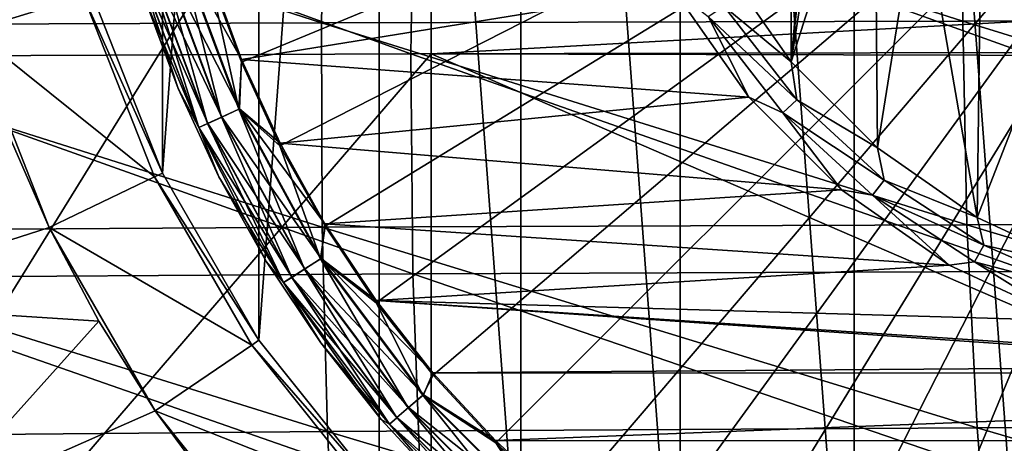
# Model space of a CAD drawing. Header units: metres. Extents: x -59 to 113, y -107 to 107.
# Tile 142 of 192: x 38.64 to 45.7, y -5.95 to -2.91. Entities that reach past the tile are written whole.
import ezdxf

# ---------------------------------------------------------------- set-up
doc = ezdxf.new("R2010")
doc.units = ezdxf.units.M
doc.layers.add('solid_20_382_333_XXX', color=7, linetype='CONTINUOUS')

msp = doc.modelspace()

# ---------------------------------------------------------------- linework, layer by layer
at = {"layer": 'solid_20_382_333_XXX'}
for points in [[(45.941643, -9.018075, -77), (44.620625, 8.610594, -77), (45.941708, 9.018089, -77)], [(44.620586, -8.610579, -77), (43.374985, 8.010722, -77), (44.620625, 8.610594, -77)], [(44.620586, -8.610579, -77), (44.620625, 8.610594, -77), (45.941643, -9.018075, -77)], [(43.374935, -8.010695, -77), (42.232738, 7.231956, -77), (43.374985, 8.010722, -77)], [(43.374935, -8.010695, -77), (43.374985, 8.010722, -77), (44.620586, -8.610579, -77)], [(42.232697, -7.231924, -77), (41.219337, 6.291668, -77), (42.232738, 7.231956, -77)], [(42.232697, -7.231924, -77), (42.232738, 7.231956, -77), (43.374935, -8.010695, -77)], [(40.357262, -5.210664, -77), (40.357277, 5.21069, -77), (41.219337, 6.291668, -77)], [(40.357262, -5.210664, -77), (41.219337, 6.291668, -77), (41.219307, -6.291636, -77)], [(41.219307, -6.291636, -77), (41.219337, 6.291668, -77), (42.232697, -7.231924, -77)], [(39.666042, -4.013433, -77), (39.666054, 4.013457, -77), (40.357277, 5.21069, -77)], [(39.666042, -4.013433, -77), (40.357277, 5.21069, -77), (40.357262, -5.210664, -77)], [(39.160961, -2.726501, -77), (39.666054, 4.013457, -77), (39.666042, -4.013433, -77)], [(44.170467, -3.214756, -19.395666), (44.170391, 3.214666, -19.395666), (44.78714, 3.831127, -19.395666)], [(44.170467, -3.214756, -19.395666), (44.78714, 3.831127, -19.395666), (44.5, 0, -19.395666)], [(44.170467, -3.214756, -19.395666), (43.670277, -2.500696, -19.395666), (44.170391, 3.214666, -19.395666)], [(48, 0, -1.04465), (40.002831, -2.598453, -1.191425), (40.231354, -3.217893, -1.191425)], [(48, 0, -1.04465), (40.231354, -3.217893, -1.191425), (40.507774, -3.817494, -1.191425)], [(48, 0, -1.04465), (40.507774, -3.817494, -1.191425), (40.830391, -4.393559, -1.191425)], [(48, 0, -1.04465), (40.830391, -4.393559, -1.191425), (41.197205, -4.942535, -1.191425)], [(48, 0, -1.04465), (41.197205, -4.942535, -1.191425), (41.605961, -5.46104, -1.191425)], [(48, 0, -1.04465), (41.605961, -5.46104, -1.191425), (42.054142, -5.945876, -1.191425)], [(48, 0, -1.04465), (42.054142, -5.945876, -1.191425), (42.538979, -6.394053, -1.191425)], [(48, 0, -1.04465), (42.538979, -6.394053, -1.191425), (43.057484, -6.802809, -1.191425)], [(48, 0, -1.04465), (43.057484, -6.802809, -1.191425), (43.606461, -7.169623, -1.191425)], [(48, 0, -1.04465), (43.606461, -7.169623, -1.191425), (44.182526, -7.492235, -1.191425)], [(44.170467, -3.214756, -19.395666), (44.5, 0, -19.395666), (44.567249, -0.682813, -19.395666)], [(48, 0, -1.04465), (44.182526, -7.492235, -1.191425), (44.782127, -7.768654, -1.191425)], [(48, 0, -1.04465), (44.782127, -7.768654, -1.191425), (45.401569, -7.997177, -1.191425)], [(48, 0, -1.04465), (45.401569, -7.997177, -1.191425), (46.037029, -8.176394, -1.191425)], [(34.691422, -11.174724, -23.334955), (41.591419, 0, -23.438208), (36.291965, 0, -23.357033)], [(41.591419, -3.158785, -23.438208), (41.591419, 0, -23.438208), (34.691422, -11.174724, -23.334955)], [(46.060291, -2.913336, -23.519039), (41.591419, 0, -23.438208), (41.591419, -3.158785, -23.438208)], [(44.170467, -3.214756, -19.395666), (44.567249, -0.682813, -19.395666), (44.766445, -1.339437, -19.395666)], [(44.78722, -3.831194, -19.395666), (44.170467, -3.214756, -19.395666), (44.766445, -1.339437, -19.395666)], [(44.78722, -3.831194, -19.395666), (44.766445, -1.339437, -19.395666), (45.089893, -1.944545, -19.395666)], [(40.805855, -2.935344, 26.81768), (36.243896, -2.953948, 26.774323), (36.272133, -1.477245, 26.756138)], [(40.83453, -1.46831, 26.80056), (40.805855, -2.935344, 26.81768), (36.272133, -1.477245, 26.756138)], [(45.399059, -2.924926, 26.881741), (40.805855, -2.935344, 26.81768), (40.83453, -1.46831, 26.80056)], [(45.413712, -1.463824, 26.865913), (45.399059, -2.924926, 26.881741), (40.83453, -1.46831, 26.80056)], [(50.036388, -2.92288, 26.967262), (45.399059, -2.924926, 26.881741), (45.413712, -1.463824, 26.865913)], [(50.016582, -1.463858, 26.952604), (50.036388, -2.92288, 26.967262), (45.413712, -1.463824, 26.865913)], [(39.101425, -2.74486, -75.937698), (38.300945, -2.99179, -75.099998), (37.963364, -1.51276, -75.099998)], [(41.445385, -3.158912, 32.242645), (37.115658, -1.58875, 32.307949), (37.087067, -3.176769, 32.28701)], [(41.445385, -3.158912, 32.242645), (41.470886, -1.580286, 32.26239), (37.115658, -1.58875, 32.307949)], [(45.835648, -3.149014, 32.17942), (41.470886, -1.580286, 32.26239), (41.445385, -3.158912, 32.242645)], [(45.835648, -3.149014, 32.17942), (45.843403, -1.576186, 32.19775), (41.470886, -1.580286, 32.26239)], [(45.501648, -4.331077, -19.395666), (44.78722, -3.831194, -19.395666), (45.089893, -1.944545, -19.395666)], [(45.501648, -4.331077, -19.395666), (45.089893, -1.944545, -19.395666), (45.525173, -2.47492, -19.395666)], [(39.550262, -2.481066, -1.400161), (39.989361, -3.658336, -1.400161), (39.654461, -2.450471, -1.289755)], [(39.65815, -2.449389, -19.104416), (40.09164, -3.611626, -19.104416), (39.55196, -2.480569, -18.993639)], [(39.654461, -2.450471, -1.289755), (40.088146, -3.613223, -1.289755), (39.786076, -2.411826, -1.217874)], [(39.989361, -3.658336, -1.400161), (40.088146, -3.613223, -1.289755), (39.654461, -2.450471, -1.289755)], [(39.65815, -2.449389, -19.104416), (39.792007, -2.410084, -19.175528), (40.218544, -3.553671, -19.175528)], [(39.65815, -2.449389, -19.104416), (40.218544, -3.553671, -19.175528), (40.09164, -3.611626, -19.104416)], [(39.786076, -2.411826, -1.217874), (40.212921, -3.55624, -1.217874), (40.002831, -2.598453, -1.191425)], [(40.088146, -3.613223, -1.289755), (40.212921, -3.55624, -1.217874), (39.786076, -2.411826, -1.217874)], [(39.792007, -2.410084, -19.175528), (40.005299, -2.577726, -19.200001), (40.233074, -3.199193, -19.200001)], [(40.218544, -3.553671, -19.175528), (39.792007, -2.410084, -19.175528), (40.233074, -3.199193, -19.200001)], [(39.550262, -2.481066, -1.400161), (39.483479, -2.500676, -1.538501), (39.926048, -3.687251, -1.538501)], [(39.483479, -2.500676, -1.538501), (39.535603, -2.750265, -1.691349), (39.777477, -3.405895, -1.691349)], [(39.926048, -3.687251, -1.538501), (39.483479, -2.500676, -1.538501), (39.777477, -3.405895, -1.691349)], [(39.55196, -2.480569, -18.993639), (39.990971, -3.657602, -18.993639), (39.483852, -2.500566, -18.854061)], [(39.483852, -2.500566, -18.854061), (39.926403, -3.687088, -18.854061), (39.535603, -2.750264, -18.700001)], [(39.990971, -3.657602, -18.993639), (39.926403, -3.687088, -18.854061), (39.483852, -2.500566, -18.854061)], [(39.550262, -2.481066, -1.400161), (39.926048, -3.687251, -1.538501), (39.989361, -3.658336, -1.400161)], [(40.09164, -3.611626, -19.104416), (39.990971, -3.657602, -18.993639), (39.55196, -2.480569, -18.993639)], [(43.688404, -2.816907, -19.372564), (43.670277, -2.500696, -19.395666), (44.170467, -3.214756, -19.395666)], [(45.501648, -4.331077, -19.395666), (45.525173, -2.47492, -19.395666), (46.055492, -2.910134, -19.395666)], [(40.212921, -3.55624, -1.217874), (40.231354, -3.217893, -1.191425), (40.002831, -2.598453, -1.191425)], [(40.233074, -3.199193, -19.200001), (40.005299, -2.577726, -19.200001), (43.326302, -2.698341, -19.200001)], [(39.101425, -2.74486, -75.937698), (39.609921, -4.040482, -75.937698), (38.300945, -2.99179, -75.099998)], [(39.101425, -2.744849, -76), (39.160957, -2.726499, -76), (39.666042, -4.013432, -76)], [(39.609909, -4.040456, -76), (39.101425, -2.74486, -75.937698), (39.101425, -2.744849, -76)], [(39.609909, -4.040456, -76), (39.101425, -2.744849, -76), (39.666042, -4.013432, -76)], [(39.609909, -4.040456, -76), (39.609921, -4.040482, -75.937698), (39.101425, -2.74486, -75.937698)], [(39.666042, -4.013433, -77), (39.666042, -4.013432, -76), (39.160957, -2.726499, -76)], [(39.160961, -2.726501, -77), (39.666042, -4.013433, -77), (39.160957, -2.726499, -76)], [(39.926403, -3.687088, -18.854061), (39.777477, -3.405894, -18.700001), (39.535603, -2.750264, -18.700001)], [(39.535603, -2.750265, -1.691349), (39.535603, -2.750264, -18.700001), (39.777477, -3.405894, -18.700001)], [(39.777477, -3.405895, -1.691349), (39.535603, -2.750265, -1.691349), (39.777477, -3.405894, -18.700001)], [(40.233074, -3.199193, -19.200001), (43.326302, -2.698341, -19.200001), (43.865868, -3.468927, -19.200001)], [(43.865868, -3.468927, -19.200001), (43.326302, -2.698341, -19.200001), (43.574051, -2.891617, -19.30522)], [(43.688404, -2.816907, -19.372564), (44.210854, -3.488153, -19.372564), (43.574051, -2.891617, -19.30522)], [(43.688404, -2.816907, -19.372564), (44.170467, -3.214756, -19.395666), (44.210854, -3.488153, -19.372564)], [(43.865868, -3.468927, -19.200001), (43.574051, -2.891617, -19.30522), (44.110359, -3.580666, -19.30522)], [(44.210854, -3.488153, -19.372564), (44.110359, -3.580666, -19.30522), (43.574051, -2.891617, -19.30522)], [(40.810448, -4.401103, 26.846855), (36.235619, -4.430111, 26.804935), (36.243896, -2.953948, 26.774323)], [(40.805855, -2.935344, 26.81768), (40.810448, -4.401103, 26.846855), (36.243896, -2.953948, 26.774323)], [(45.399059, -2.924926, 26.881741), (45.428402, -4.383307, 26.909025), (40.805855, -2.935344, 26.81768)], [(45.428402, -4.383307, 26.909025), (40.810448, -4.401103, 26.846855), (40.805855, -2.935344, 26.81768)], [(46.515335, -3.169507, -23.527985), (46.060291, -2.913336, -23.519039), (41.591419, -3.158785, -23.438208)], [(50.036388, -2.92288, 26.967262), (50.107315, -4.377068, 26.99251), (45.399059, -2.924926, 26.881741)], [(50.107315, -4.377068, 26.99251), (45.428402, -4.383307, 26.909025), (45.399059, -2.924926, 26.881741)], [(46.291874, -4.699181, -19.395666), (45.501648, -4.331077, -19.395666), (46.055492, -2.910134, -19.395666)], [(38.855171, -4.403932, -75.099998), (38.551613, -3.708169, -67), (38.300945, -2.99179, -67)], [(38.300945, -2.99179, -75.099998), (38.855171, -4.403932, -75.099998), (38.300945, -2.99179, -67)], [(39.609921, -4.040482, -75.937698), (38.855171, -4.403932, -75.099998), (38.300945, -2.99179, -75.099998)], [(41.591419, -6.320729, -23.438208), (41.591419, -3.158785, -23.438208), (34.691422, -11.174724, -23.334955)], [(41.460419, -4.735878, 32.209003), (41.445385, -3.158912, 32.242645), (37.087067, -3.176769, 32.28701)], [(45.879898, -4.718486, 32.147881), (45.835648, -3.149014, 32.17942), (41.445385, -3.158912, 32.242645)], [(45.879898, -4.718486, 32.147881), (41.445385, -3.158912, 32.242645), (41.460419, -4.735878, 32.209003)], [(48.893505, -6.320729, -23.577751), (41.591419, -3.158785, -23.438208), (41.591419, -6.320729, -23.438208)], [(48.893505, -6.320729, -23.577751), (46.515335, -3.169507, -23.527985), (41.591419, -3.158785, -23.438208)], [(41.460419, -4.735878, 32.209003), (37.087067, -3.176769, 32.28701), (37.084667, -4.764058, 32.251724)], [(40.212921, -3.55624, -1.217874), (40.507774, -3.817494, -1.191425), (40.231354, -3.217893, -1.191425)], [(40.218544, -3.553671, -19.175528), (40.233074, -3.199193, -19.200001), (40.508678, -3.800012, -19.200001)], [(40.508678, -3.800012, -19.200001), (40.233074, -3.199193, -19.200001), (43.865868, -3.468927, -19.200001)], [(44.210854, -3.488153, -19.372564), (44.170467, -3.214756, -19.395666), (44.78722, -3.831194, -19.395666)], [(39.926403, -3.687088, -18.854061), (40.070049, -4.040526, -18.700001), (39.777477, -3.405894, -18.700001)], [(39.777477, -3.405895, -1.691349), (39.777477, -3.405894, -18.700001), (40.070049, -4.040526, -18.700001)], [(40.070049, -4.040527, -1.691349), (39.777477, -3.405895, -1.691349), (40.070049, -4.040526, -18.700001)], [(39.926048, -3.687251, -1.538501), (39.777477, -3.405895, -1.691349), (40.070049, -4.040527, -1.691349)], [(40.508678, -3.800012, -19.200001), (43.865868, -3.468927, -19.200001), (44.531075, -4.134133, -19.200001)], [(44.531075, -4.134133, -19.200001), (43.865868, -3.468927, -19.200001), (44.110359, -3.580666, -19.30522)], [(44.210854, -3.488153, -19.372564), (44.836666, -4.064252, -19.372564), (44.110359, -3.580666, -19.30522)], [(44.210854, -3.488153, -19.372564), (44.78722, -3.831194, -19.395666), (44.836666, -4.064252, -19.372564)], [(40.088146, -3.613223, -1.289755), (40.682892, -4.70242, -1.289755), (40.212921, -3.55624, -1.217874)], [(40.09164, -3.611626, -19.104416), (40.218544, -3.553671, -19.175528), (40.80349, -4.624917, -19.175528)], [(40.212921, -3.55624, -1.217874), (40.798286, -4.628259, -1.217874), (40.507774, -3.817494, -1.191425)], [(40.682892, -4.70242, -1.289755), (40.798286, -4.628259, -1.217874), (40.212921, -3.55624, -1.217874)], [(40.218544, -3.553671, -19.175528), (40.508678, -3.800012, -19.200001), (40.830166, -4.376468, -19.200001)], [(40.80349, -4.624917, -19.175528), (40.218544, -3.553671, -19.175528), (40.830166, -4.376468, -19.200001)], [(44.531075, -4.134133, -19.200001), (44.110359, -3.580666, -19.30522), (44.752766, -4.172044, -19.30522)], [(44.836666, -4.064252, -19.372564), (44.752766, -4.172044, -19.30522), (44.110359, -3.580666, -19.30522)], [(39.989361, -3.658336, -1.400161), (39.926048, -3.687251, -1.538501), (40.532978, -4.798763, -1.538501)], [(39.990971, -3.657602, -18.993639), (40.593021, -4.760177, -18.993639), (39.926403, -3.687088, -18.854061)], [(39.989361, -3.658336, -1.400161), (40.591534, -4.761132, -1.400161), (40.088146, -3.613223, -1.289755)], [(39.989361, -3.658336, -1.400161), (40.532978, -4.798763, -1.538501), (40.591534, -4.761132, -1.400161)], [(40.09164, -3.611626, -19.104416), (40.686127, -4.700342, -19.104416), (39.990971, -3.657602, -18.993639)], [(40.686127, -4.700342, -19.104416), (40.593021, -4.760177, -18.993639), (39.990971, -3.657602, -18.993639)], [(40.591534, -4.761132, -1.400161), (40.682892, -4.70242, -1.289755), (40.088146, -3.613223, -1.289755)], [(40.09164, -3.611626, -19.104416), (40.80349, -4.624917, -19.175528), (40.686127, -4.700342, -19.104416)], [(38.551613, -3.708169, -67), (38.855171, -4.403932, -67), (37.175388, -4.943455, -65.25)], [(38.855171, -4.403932, -75.099998), (38.855171, -4.403932, -67), (38.551613, -3.708169, -67)], [(39.926048, -3.687251, -1.538501), (40.070049, -4.040527, -1.691349), (40.41151, -4.650248, -1.691349)], [(40.532978, -4.798763, -1.538501), (39.926048, -3.687251, -1.538501), (40.41151, -4.650248, -1.691349)], [(39.926403, -3.687088, -18.854061), (40.53331, -4.798552, -18.854061), (40.070049, -4.040526, -18.700001)], [(40.593021, -4.760177, -18.993639), (40.53331, -4.798552, -18.854061), (39.926403, -3.687088, -18.854061)], [(40.830166, -4.376468, -19.200001), (40.508678, -3.800012, -19.200001), (44.531075, -4.134133, -19.200001)], [(40.798286, -4.628259, -1.217874), (40.830391, -4.393559, -1.191425), (40.507774, -3.817494, -1.191425)], [(44.836666, -4.064252, -19.372564), (44.78722, -3.831194, -19.395666), (45.501648, -4.331077, -19.395666)], [(39.609909, -4.040456, -76), (39.666042, -4.013432, -76), (40.357262, -5.210666, -76)], [(40.357262, -5.210664, -77), (40.357262, -5.210666, -76), (39.666042, -4.013432, -76)], [(39.666042, -4.013433, -77), (40.357262, -5.210664, -77), (39.666042, -4.013432, -76)], [(39.609921, -4.040482, -75.937698), (40.305794, -5.245769, -75.937698), (38.855171, -4.403932, -75.099998)], [(40.305832, -5.245827, -76), (39.609921, -4.040482, -75.937698), (39.609909, -4.040456, -76)], [(40.305832, -5.245827, -76), (39.609909, -4.040456, -76), (40.357262, -5.210666, -76)], [(40.305832, -5.245827, -76), (40.305794, -5.245769, -75.937698), (39.609921, -4.040482, -75.937698)], [(40.53331, -4.798552, -18.854061), (40.41151, -4.650248, -18.700001), (40.070049, -4.040526, -18.700001)], [(40.070049, -4.040527, -1.691349), (40.070049, -4.040526, -18.700001), (40.41151, -4.650248, -18.700001)], [(40.41151, -4.650248, -1.691349), (40.070049, -4.040527, -1.691349), (40.41151, -4.650248, -18.700001)], [(44.836666, -4.064252, -19.372564), (45.548763, -4.529489, -19.372564), (44.752766, -4.172044, -19.30522)], [(44.836666, -4.064252, -19.372564), (45.501648, -4.331077, -19.395666), (45.548763, -4.529489, -19.372564)], [(40.830166, -4.376468, -19.200001), (44.531075, -4.134133, -19.200001), (45.301659, -4.673697, -19.200001)], [(45.301659, -4.673697, -19.200001), (44.531075, -4.134133, -19.200001), (44.752766, -4.172044, -19.30522)], [(45.301659, -4.673697, -19.200001), (44.752766, -4.172044, -19.30522), (45.483753, -4.64962, -19.30522)], [(45.548763, -4.529489, -19.372564), (45.483753, -4.64962, -19.30522), (44.752766, -4.172044, -19.30522)], [(45.548763, -4.529489, -19.372564), (45.501648, -4.331077, -19.395666), (46.291874, -4.699181, -19.395666)], [(40.810448, -4.401103, 26.846855), (40.848305, -5.865589, 26.888081), (36.235619, -4.430111, 26.804935)], [(40.848305, -5.865589, 26.888081), (36.247299, -5.905734, 26.847977), (36.235619, -4.430111, 26.804935)], [(38.855171, -4.403932, -67), (39.209866, -5.075041, -67), (37.175388, -4.943455, -65.25)], [(39.613651, -5.717663, -75.099998), (39.209866, -5.075041, -67), (38.855171, -4.403932, -67)], [(38.855171, -4.403932, -75.099998), (39.613651, -5.717663, -75.099998), (38.855171, -4.403932, -67)], [(40.305794, -5.245769, -75.937698), (39.613651, -5.717663, -75.099998), (38.855171, -4.403932, -75.099998)], [(40.798286, -4.628259, -1.217874), (41.197205, -4.942535, -1.191425), (40.830391, -4.393559, -1.191425)], [(40.80349, -4.624917, -19.175528), (40.830166, -4.376468, -19.200001), (41.195766, -4.925684, -19.200001)], [(45.428402, -4.383307, 26.909025), (45.50174, -5.838968, 26.947769), (40.810448, -4.401103, 26.846855)], [(45.50174, -5.838968, 26.947769), (40.848305, -5.865589, 26.888081), (40.810448, -4.401103, 26.846855)], [(41.195766, -4.925684, -19.200001), (40.830166, -4.376468, -19.200001), (45.301659, -4.673697, -19.200001)], [(50.107315, -4.377068, 26.99251), (50.229362, -5.82642, 27.028347), (45.428402, -4.383307, 26.909025)], [(50.229362, -5.82642, 27.028347), (45.50174, -5.838968, 26.947769), (45.428402, -4.383307, 26.909025)], [(45.548763, -4.529489, -19.372564), (46.327724, -4.871173, -19.372564), (45.483753, -4.64962, -19.30522)], [(45.548763, -4.529489, -19.372564), (46.291874, -4.699181, -19.395666), (46.327724, -4.871173, -19.372564)], [(40.53331, -4.798552, -18.854061), (40.799755, -5.231298, -18.700001), (40.41151, -4.650248, -18.700001)], [(40.41151, -4.650248, -1.691349), (40.41151, -4.650248, -18.700001), (40.799755, -5.231298, -18.700001)], [(40.799755, -5.231299, -1.691349), (40.41151, -4.650248, -1.691349), (40.799755, -5.231298, -18.700001)], [(40.532978, -4.798763, -1.538501), (40.41151, -4.650248, -1.691349), (40.799755, -5.231299, -1.691349)], [(40.682892, -4.70242, -1.289755), (41.426594, -5.695889, -1.289755), (40.798286, -4.628259, -1.217874)], [(40.686127, -4.700342, -19.104416), (40.80349, -4.624917, -19.175528), (41.534935, -5.602012, -19.175528)], [(40.798286, -4.628259, -1.217874), (41.530262, -5.606061, -1.217874), (41.197205, -4.942535, -1.191425)], [(41.426594, -5.695889, -1.289755), (41.530262, -5.606061, -1.217874), (40.798286, -4.628259, -1.217874)], [(40.80349, -4.624917, -19.175528), (41.195766, -4.925684, -19.200001), (41.603668, -5.444899, -19.200001)], [(41.534935, -5.602012, -19.175528), (40.80349, -4.624917, -19.175528), (41.603668, -5.444899, -19.200001)], [(46.154209, -5.071248, -19.200001), (45.301659, -4.673697, -19.200001), (45.483753, -4.64962, -19.30522)], [(46.154209, -5.071248, -19.200001), (45.483753, -4.64962, -19.30522), (46.283371, -5.000366, -19.30522)], [(46.327724, -4.871173, -19.372564), (46.283371, -5.000366, -19.30522), (45.483753, -4.64962, -19.30522)], [(40.591534, -4.761132, -1.400161), (41.344521, -5.767005, -1.400161), (40.682892, -4.70242, -1.289755)], [(40.686127, -4.700342, -19.104416), (41.429497, -5.693372, -19.104416), (40.593021, -4.760177, -18.993639)], [(41.344521, -5.767005, -1.400161), (41.426594, -5.695889, -1.289755), (40.682892, -4.70242, -1.289755)], [(40.686127, -4.700342, -19.104416), (41.534935, -5.602012, -19.175528), (41.429497, -5.693372, -19.104416)], [(41.195766, -4.925684, -19.200001), (45.301659, -4.673697, -19.200001), (46.154209, -5.071248, -19.200001)], [(45.976154, -6.284601, 32.10313), (45.879898, -4.718486, 32.147881), (41.460419, -4.735878, 32.209003)], [(41.515984, -6.311185, 32.161461), (41.460419, -4.735878, 32.209003), (37.084667, -4.764058, 32.251724)], [(41.515984, -6.311185, 32.161461), (37.084667, -4.764058, 32.251724), (37.108452, -6.350617, 32.202087)], [(40.591534, -4.761132, -1.400161), (40.532978, -4.798763, -1.538501), (41.29192, -5.812586, -1.538501)], [(40.593021, -4.760177, -18.993639), (41.345856, -5.765848, -18.993639), (40.53331, -4.798552, -18.854061)], [(40.591534, -4.761132, -1.400161), (41.29192, -5.812586, -1.538501), (41.344521, -5.767005, -1.400161)], [(41.429497, -5.693372, -19.104416), (41.345856, -5.765848, -18.993639), (40.593021, -4.760177, -18.993639)], [(45.976154, -6.284601, 32.10313), (41.460419, -4.735878, 32.209003), (41.515984, -6.311185, 32.161461)], [(40.532978, -4.798763, -1.538501), (40.799755, -5.231299, -1.691349), (41.232395, -5.780097, -1.691349)], [(41.29192, -5.812586, -1.538501), (40.532978, -4.798763, -1.538501), (41.232395, -5.780097, -1.691349)], [(40.53331, -4.798552, -18.854061), (41.292213, -5.81233, -18.854061), (40.799755, -5.231298, -18.700001)], [(41.345856, -5.765848, -18.993639), (41.292213, -5.81233, -18.854061), (40.53331, -4.798552, -18.854061)], [(41.195766, -4.925684, -19.200001), (47.062851, -5.31472, -19.200001), (48, -5.396713, -19.200001)], [(41.603668, -5.444899, -19.200001), (41.195766, -4.925684, -19.200001), (48, -5.396713, -19.200001)], [(41.195766, -4.925684, -19.200001), (46.154209, -5.071248, -19.200001), (47.062851, -5.31472, -19.200001)], [(39.209866, -5.075041, -67), (37.989071, -6.433606, -65.25), (37.175388, -4.943455, -65.25)], [(41.530262, -5.606061, -1.217874), (41.605961, -5.46104, -1.191425), (41.197205, -4.942535, -1.191425)], [(39.209866, -5.075041, -67), (39.613651, -5.717663, -67), (37.989071, -6.433606, -65.25)], [(39.613651, -5.717663, -75.099998), (39.613651, -5.717663, -67), (39.209866, -5.075041, -67)], [(40.305832, -5.245827, -76), (40.357262, -5.210666, -76), (41.219315, -6.291645, -76)], [(40.357262, -5.210664, -77), (41.219307, -6.291636, -77), (40.357262, -5.210666, -76)], [(41.219307, -6.291636, -77), (41.219315, -6.291645, -76), (40.357262, -5.210666, -76)], [(40.305794, -5.245769, -75.937698), (41.17363, -6.334003, -75.937698), (39.613651, -5.717663, -75.099998)], [(41.173584, -6.333953, -76), (41.17363, -6.334003, -75.937698), (40.305794, -5.245769, -75.937698)], [(41.173584, -6.333953, -76), (40.305794, -5.245769, -75.937698), (40.305832, -5.245827, -76)], [(41.173584, -6.333953, -76), (40.305832, -5.245827, -76), (41.219315, -6.291645, -76)], [(41.292213, -5.81233, -18.854061), (41.232395, -5.780096, -18.700001), (40.799755, -5.231298, -18.700001)], [(40.799755, -5.231299, -1.691349), (40.799755, -5.231298, -18.700001), (41.232395, -5.780096, -18.700001)], [(41.232395, -5.780097, -1.691349), (40.799755, -5.231299, -1.691349), (41.232395, -5.780096, -18.700001)], [(54.390629, -5.451589, -19.200001), (41.603668, -5.444899, -19.200001), (48, -5.396713, -19.200001)], [(41.530262, -5.606061, -1.217874), (42.054142, -5.945876, -1.191425), (41.605961, -5.46104, -1.191425)], [(41.534935, -5.602012, -19.175528), (41.603668, -5.444899, -19.200001), (42.051285, -5.930666, -19.200001)], [(54.390629, -5.451589, -19.200001), (42.051285, -5.930666, -19.200001), (41.603668, -5.444899, -19.200001)], [(54.390629, -5.451589, -19.200001), (53.942516, -5.936876, -19.200001), (42.051285, -5.930666, -19.200001)], [(41.426594, -5.695889, -1.289755), (42.304111, -6.573406, -1.289755), (41.530262, -5.606061, -1.217874)], [(41.429497, -5.693372, -19.104416), (41.534935, -5.602012, -19.175528), (42.397987, -6.465066, -19.175528)], [(41.530262, -5.606061, -1.217874), (42.39394, -6.469739, -1.217874), (42.054142, -5.945876, -1.191425)], [(42.304111, -6.573406, -1.289755), (42.39394, -6.469739, -1.217874), (41.530262, -5.606061, -1.217874)], [(42.397987, -6.465066, -19.175528), (41.534935, -5.602012, -19.175528), (42.051285, -5.930666, -19.200001)], [(41.344521, -5.767005, -1.400161), (42.232994, -6.655478, -1.400161), (41.426594, -5.695889, -1.289755)], [(41.429497, -5.693372, -19.104416), (42.306629, -6.570502, -19.104416), (41.345856, -5.765848, -18.993639)], [(42.232994, -6.655478, -1.400161), (42.304111, -6.573406, -1.289755), (41.426594, -5.695889, -1.289755)], [(41.429497, -5.693372, -19.104416), (42.397987, -6.465066, -19.175528), (42.306629, -6.570502, -19.104416)], [(39.613651, -5.717663, -67), (40.064396, -6.328403, -67), (37.989071, -6.433606, -65.25)], [(40.559551, -6.903782, -75.099998), (40.064396, -6.328403, -67), (39.613651, -5.717663, -67)], [(39.613651, -5.717663, -75.099998), (40.559551, -6.903782, -75.099998), (39.613651, -5.717663, -67)], [(41.17363, -6.334003, -75.937698), (40.559551, -6.903782, -75.099998), (39.613651, -5.717663, -75.099998)], [(41.292213, -5.81233, -18.854061), (41.706757, -6.293258, -18.700001), (41.232395, -5.780096, -18.700001)], [(41.232395, -5.780097, -1.691349), (41.232395, -5.780096, -18.700001), (41.706757, -6.293258, -18.700001)], [(41.706757, -6.293259, -1.691349), (41.232395, -5.780097, -1.691349), (41.706757, -6.293258, -18.700001)], [(41.29192, -5.812586, -1.538501), (41.232395, -5.780097, -1.691349), (41.706757, -6.293259, -1.691349)], [(41.344521, -5.767005, -1.400161), (41.29192, -5.812586, -1.538501), (42.187412, -6.708082, -1.538501)], [(41.345856, -5.765848, -18.993639), (42.234154, -6.654143, -18.993639), (41.292213, -5.81233, -18.854061)], [(41.344521, -5.767005, -1.400161), (42.187412, -6.708082, -1.538501), (42.232994, -6.655478, -1.400161)], [(42.306629, -6.570502, -19.104416), (42.234154, -6.654143, -18.993639), (41.345856, -5.765848, -18.993639)], [(45.50174, -5.838968, 26.947769), (45.619076, -7.291907, 26.997969), (40.848305, -5.865589, 26.888081)], [(42.187412, -6.708082, -1.538501), (41.29192, -5.812586, -1.538501), (41.706757, -6.293259, -1.691349)], [(41.292213, -5.81233, -18.854061), (42.187672, -6.707787, -18.854061), (41.706757, -6.293258, -18.700001)], [(42.234154, -6.654143, -18.993639), (42.187672, -6.707787, -18.854061), (41.292213, -5.81233, -18.854061)], [(50.229362, -5.82642, 27.028347), (50.402534, -7.270938, 27.074776), (45.50174, -5.838968, 26.947769)], [(50.402534, -7.270938, 27.074776), (45.619076, -7.291907, 26.997969), (45.50174, -5.838968, 26.947769)], [(40.848305, -5.865589, 26.888081), (40.91943, -7.3288, 26.941359), (36.247299, -5.905734, 26.847977)], [(40.91943, -7.3288, 26.941359), (36.278942, -7.380817, 26.903444), (36.247299, -5.905734, 26.847977)], [(45.619076, -7.291907, 26.997969), (40.91943, -7.3288, 26.941359), (40.848305, -5.865589, 26.888081)], [(53.942516, -5.936876, -19.200001), (42.535683, -6.379751, -19.200001), (42.051285, -5.930666, -19.200001)], [(42.397987, -6.465066, -19.175528), (42.051285, -5.930666, -19.200001), (42.535683, -6.379751, -19.200001)], [(42.39394, -6.469739, -1.217874), (42.538979, -6.394053, -1.191425), (42.054142, -5.945876, -1.191425)], [(53.942516, -5.936876, -19.200001), (53.457676, -6.385434, -19.200001), (42.535683, -6.379751, -19.200001)]]:
    msp.add_3dface(points, dxfattribs=at)

doc.saveas('drawing.dxf')
